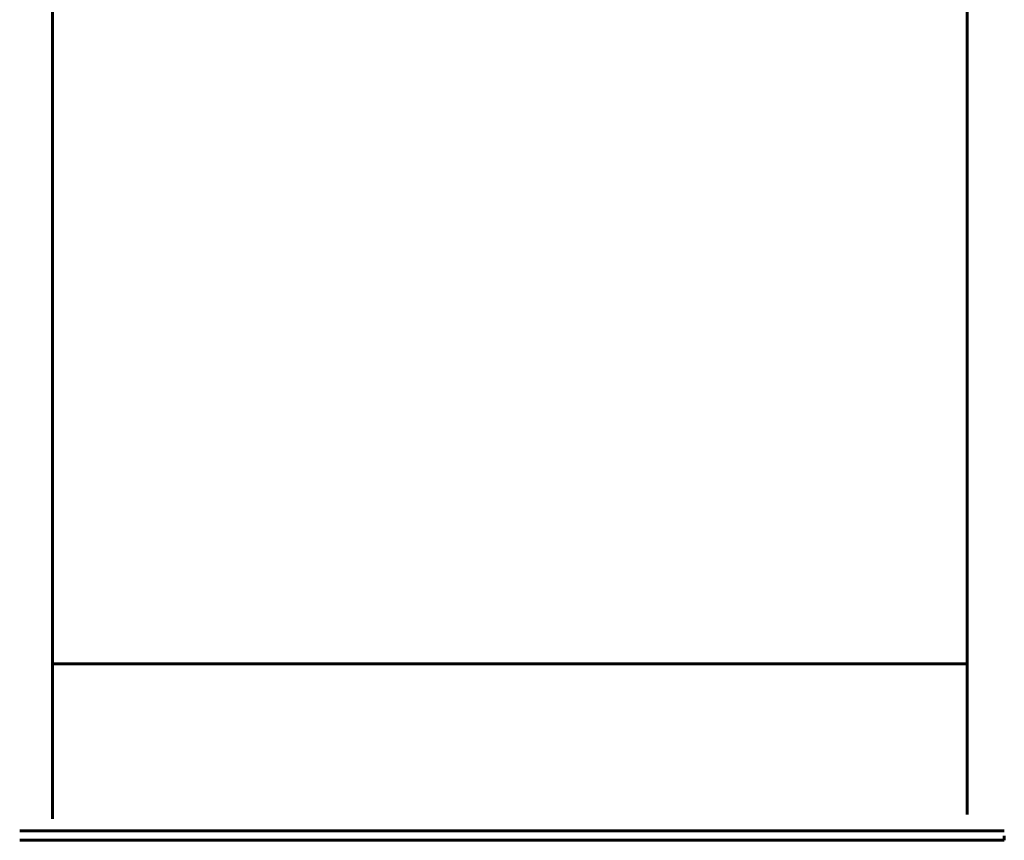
# Model space of a CAD drawing. Header units: inches. Extents: x 21 to 619, y 69 to 663.
# Tile 6 of 9: x 26 to 46, y 395 to 411. Entities that reach past the tile are written whole.
import ezdxf

# ---------------------------------------------------------------- set-up
doc = ezdxf.new("R2010")
doc.units = ezdxf.units.IN
doc.header["$MEASUREMENT"] = 0
doc.layers.add('M-EQPM', color=50, linetype='Continuous', lineweight=60)
doc.layers.add('M-HVAC-DUCT', color=70, linetype='Continuous', lineweight=60)

# ---------------------------------------------------------------- blocks, each defined once
blk = doc.blocks.new('2018-13830-003-02 - 2018-13830-003-02_ipt-1455481-MECHANICAL HVAC UPPER LEVEL PLAN Copy 1')
at = {"layer": 'M-EQPM'}
for p, q in [((9.688, 8.249), (-9.688, 8.249)), ((9.688, 8.061), (9.688, 8.148)), ((-9.688, 8.061), (9.688, 8.061))]:
    blk.add_line(p, q, dxfattribs=at)
blk = doc.blocks.new('2018-13830-003-02 - Standard-1455482-MECHANICAL HVAC UPPER LEVEL PLAN Copy 1')
blk.add_blockref('2018-13830-003-02 - 2018-13830-003-02_ipt-1455481-MECHANICAL HVAC UPPER LEVEL PLAN Copy 1', (0, 0))
blk = doc.blocks.new('Round Elbow - 1 D-1490414-MECHANICAL HVAC UPPER LEVEL PLAN Copy 1')
at = {"layer": 'M-HVAC-DUCT', "color": 90}
for p, q in [((35.958, 398), (26.958, 398)), ((44.958, 398), (35.958, 398))]:
    blk.add_line(p, q, dxfattribs=at)
at = {"layer": 'M-HVAC-DUCT', "color": 90, "flags": 128}
for points in [[(26.958, 416), (26.958, 415.986), (26.958, 415.942), (26.958, 415.871), (26.958, 415.77), (26.958, 415.641), (26.958, 415.484), (26.958, 415.299), (26.958, 415.086), (26.958, 414.846), (26.958, 414.579), (26.958, 414.286), (26.958, 413.966), (26.958, 413.621), (26.958, 413.251), (26.958, 412.856), (26.958, 412.438), (26.958, 411.996), (26.958, 411.533), (26.958, 411.047), (26.958, 410.541), (26.958, 410.014), (26.958, 409.469), (26.958, 408.905), (26.958, 408.323), (26.958, 407.725), (26.958, 407.112), (26.958, 406.484), (26.958, 405.842), (26.958, 405.188), (26.958, 404.522), (26.958, 403.846), (26.958, 403.161), (26.958, 402.467), (26.958, 401.766), (26.958, 401.059), (26.958, 400.348), (26.958, 399.632), (26.958, 398.914), (26.958, 398.194), (26.958, 398)], [(44.958, 398), (44.958, 398.72), (44.958, 399.438), (44.958, 400.155), (44.958, 400.868), (44.958, 401.576), (44.958, 402.279), (44.958, 402.974), (44.958, 403.662), (44.958, 404.341), (44.958, 405.01), (44.958, 405.667), (44.958, 406.312), (44.958, 406.944), (44.958, 407.561), (44.958, 408.164), (44.958, 408.75), (44.958, 409.318), (44.958, 409.869), (44.958, 410.401), (44.958, 410.912), (44.958, 411.404), (44.958, 411.873), (44.958, 412.321), (44.958, 412.745), (44.958, 413.146), (44.958, 413.523), (44.958, 413.875), (44.958, 414.202), (44.958, 414.502), (44.958, 414.777), (44.958, 415.024), (44.958, 415.244), (44.958, 415.437), (44.958, 415.602), (44.958, 415.738), (44.958, 415.846), (44.958, 415.926), (44.958, 415.977), (44.958, 415.999), (44.958, 416)]]:
    blk.add_lwpolyline(points, dxfattribs=at)
at = {"layer": 'M-HVAC-DUCT', "color": 90}
for start, end in [(90, 167.1429), (12.8571, 90)]:
    blk.add_arc((35.958, 416), 9, start, end, dxfattribs=at)

msp = doc.modelspace()

# ---------------------------------------------------------------- linework, layer by layer
at = {"layer": 'M-HVAC-DUCT', "color": 90}
for p, q in [((26.958, 398), (26.958, 394.952)), ((26.958, 398), (44.958, 398)), ((44.958, 395.035), (44.958, 398))]:
    msp.add_line(p, q, dxfattribs=at)

# ---------------------------------------------------------------- block references
at = {"layer": 'M-EQPM'}
msp.add_blockref('2018-13830-003-02 - Standard-1455482-MECHANICAL HVAC UPPER LEVEL PLAN Copy 1', (36, 386.469), dxfattribs=at)
at = {"layer": 'M-HVAC-DUCT', "color": 90}
msp.add_blockref('Round Elbow - 1 D-1490414-MECHANICAL HVAC UPPER LEVEL PLAN Copy 1', (0, 0), dxfattribs=at)

doc.saveas('drawing.dxf')
